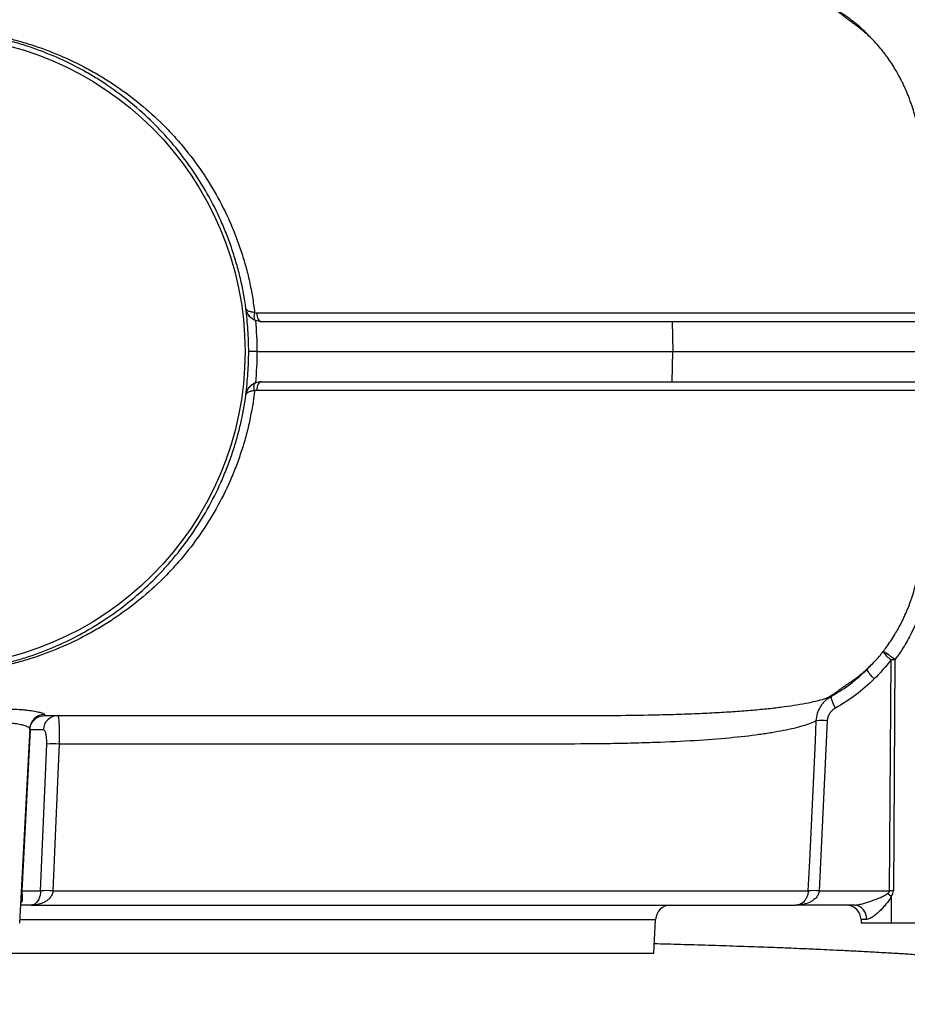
# Model space of a CAD drawing. Header units: millimetres. Extents: x 2703 to 14468, y 2068 to 15413.
# Tile 3 of 19: x 5818 to 7294, y 2733 to 4370. Entities that reach past the tile are written whole.
import ezdxf

# ---------------------------------------------------------------- set-up
doc = ezdxf.new("R2010")
doc.units = ezdxf.units.MM
doc.header["$LTSCALE"] = 5

msp = doc.modelspace()

# ---------------------------------------------------------------- linework, layer by layer
at = {"color": 7, "linetype": 'Continuous', "lineweight": 25}
for p, q in [((6193.8, 3889.9), (6194.2, 3889.9)), ((6219.1, 3868.3), (6903.3, 3868.3)), ((6903.3, 3868.3), (6903.9, 3818.3)), ((6903.3, 3868.3), (8912.7, 3868.3)), ((6212.3, 3818.3), (6903.9, 3818.3)), ((6903.3, 3768.3), (6903.9, 3818.3)), ((6903.9, 3818.3), (8912.5, 3818.3)), ((6219.1, 3768.3), (6903.3, 3768.3)), ((6903.3, 3768.3), (8912.7, 3768.3)), ((6194.2, 3746.7), (6193.8, 3746.7)), ((7264.6, 2922), (7267.3, 3306.2)), ((7273.7, 3306.2), (7271.1, 2922)), ((7229, 3291.9), (7231.9, 3295.2)), ((5859.4, 3213.3), (5881.2, 3213.3)), ((5834.6, 3191.6), (5817.6, 2868.3)), ((7161, 3204.7), (7147.7, 2922)), ((5835.3, 3189.6), (5821.3, 2922)), ((5857.1, 3189.6), (5835.3, 3189.6)), ((5852.6, 2922), (5862.8, 3165.9)), ((5821.3, 2922), (5852.6, 2922)), ((5873.2, 2922), (7129.5, 2922)), ((7147.7, 2922), (7264.6, 2922)), ((5837.1, 2898.3), (5819.2, 2898.3)), ((5837.1, 2898.3), (7109, 2898.3)), ((7206.1, 2898.3), (7109, 2898.3)), ((7267.6, 2912.7), (7267.6, 2868.3)), ((6872.6, 2818.3), (6875.6, 2874.6)), ((7217.3, 2874.6), (7217.6, 2868.3)), ((7226.5, 2874.6), (7217.3, 2874.6)), ((7267.6, 2868.3), (7217.6, 2868.3)), ((7467.6, 2868.3), (7267.6, 2868.3)), ((4462.6, 2818.3), (6872.6, 2818.3))]:
    msp.add_line(p, q, dxfattribs=at)
at = {"color": 8, "linetype": 'Continuous', "lineweight": 25}
msp.add_line((5817.9, 2874.6), (6875.6, 2874.6), dxfattribs=at)
at = {"color": 7, "linetype": 'Continuous', "lineweight": 25, "flags": 128}
for points in [[(6208.6, 3883.4), (6208, 3881), (6207.7, 3878.7), (6207.5, 3876.5), (6207.6, 3874.6), (6207.9, 3872.9), (6208.5, 3871.6), (6209.2, 3870.6), (6210.1, 3870)], [(6212.2, 3882.7), (6212.4, 3879.9), (6212.8, 3877.2), (6213.5, 3874.7), (6214.3, 3872.5), (6215.4, 3870.7), (6216.5, 3869.4), (6217.8, 3868.6), (6219.1, 3868.3)], [(6208.6, 3753.3), (6208, 3755.6), (6207.7, 3758), (6207.5, 3760.1), (6207.6, 3762), (6207.9, 3763.7), (6208.5, 3765.1), (6209.2, 3766), (6210.1, 3766.6)], [(6219.1, 3768.3), (6217.8, 3768), (6216.5, 3767.2), (6215.4, 3765.9), (6214.3, 3764.1), (6213.5, 3762), (6212.8, 3759.5), (6212.4, 3756.8), (6212.2, 3753.9)], [(7174.5, 3225.7), (7172.7, 3229.5), (7171.1, 3233.2), (7169.9, 3236.6), (7168.9, 3239.6), (7168.3, 3242.1), (7168.2, 3244.1), (7168.4, 3245.5), (7168.9, 3246.3)], [(7129.5, 2922), (7131.8, 2971.9), (7141.2, 3171.5), (7142.8, 3204.7)], [(5883.3, 3165.9), (5881.2, 3116), (5873.2, 2922)], [(7267.6, 2912.7), (7266.8, 2913.3), (7266, 2913.9), (7265.2, 2914.5), (7264.4, 2915.1), (7263.6, 2915.7), (7262.9, 2916.3), (7262.1, 2916.8), (7261.3, 2917.4)]]:
    msp.add_lwpolyline(points, dxfattribs=at)
at = {"color": 7, "linetype": 'Continuous', "lineweight": 25}
msp.add_circle((5667.6, 3818.3), 525, dxfattribs=at)
for centre, radius, start, end in [((7167.2, 3172.5), 171, 51.4722, 59.5766), ((7293.2, 3345.2), 46.9, 212.7294, 236.3385), ((7270.5, 2843), 463.2, 89.6004, 90.3996), ((5859.5, 3190.3), 24.9, 91.5168, 176.9127), ((5881.6, 3188.8), 24.5, 90.9415, 178.0435), ((7151.9, 3060.1), 144.9, 86.3907, 93.6093), ((5873, 2976.5), 189.7, 86.9024, 93.0976), ((5829.6, 2912.2), 9.69, 147.3999, 176.4984), ((5820.9, 2915.6), 6.39, 86.1823, 93.8177), ((5862.9, 2732.2), 190.1, 86.8883, 93.1117), ((7138.6, 2779.3), 143, 86.3381, 93.6619), ((7267.8, 2458.8), 463.2, 89.6004, 90.3996), ((6900.5, 2873.3), 25, 90, 177), ((7192.3, 2873.3), 25, 3, 90), ((7203.8, 2875.7), 22.8, 357.394, 84.0172)]:
    msp.add_arc(centre, radius, start, end, dxfattribs=at)
for centre, major_axis, ratio, start_param, end_param in [((5845.5, 2923.3), (15.8, 20.6), 0.89397, 2.224766, 2.412151), ((7077.6, 2923.3), (187, -1.3), 0.133521, 6.09672, 6.284105), ((7077.6, 2924.6), (193.4, -2.7), 0.25811, 6.097633, 6.285018)]:
    msp.add_ellipse(centre, major_axis=major_axis, ratio=ratio, start_param=start_param, end_param=end_param, dxfattribs=at)
for points, knots in [([(7354.4, 3882.7), (7354.1, 3890.9), (7353.2, 3912.9), (7350.6, 3948.1), (7347, 3987), (7342.7, 4022.6), (7338.3, 4054.1), (7333.9, 4081.6), (7329.7, 4105.5), (7325.1, 4129.6), (7320.2, 4153.4), (7315, 4176.7), (7310.4, 4196), (7306.5, 4212.2), (7301.8, 4227.7), (7296.7, 4241.9), (7291.4, 4254.3), (7287.9, 4261.9), (7285.5, 4266.8), (7283, 4271.7), (7279.4, 4278.5), (7274.4, 4287.2), (7268.3, 4297), (7262, 4306.4), (7255.8, 4314.7), (7248.4, 4323.9), (7240.2, 4333.2), (7231.8, 4341.6), (7224.6, 4348.2), (7218.6, 4353.1), (7212.8, 4357.7), (7208.1, 4361.2), (7204, 4364.2), (7200.8, 4366.5), (7198.5, 4368.2), (7197.1, 4369.2), (7195.9, 4370.1), (7194.3, 4371.3), (7193.1, 4372.3), (7190.5, 4374.5), (7185.7, 4378.3), (7178.7, 4383.5), (7172.7, 4387.6), (7168.9, 4389.7), (7168.2, 4390.1)], [0, 0, 0, 0, 0.037685, 0.101019, 0.161921, 0.21721, 0.265873, 0.308253, 0.345172, 0.377475, 0.42135, 0.457575, 0.487791, 0.513175, 0.534654, 0.5633, 0.584335, 0.598693, 0.604268, 0.613266, 0.626323, 0.643252, 0.663827, 0.684607, 0.698649, 0.711908, 0.738218, 0.757464, 0.779132, 0.802287, 0.816871, 0.828773, 0.838144, 0.845273, 0.848188, 0.850829, 0.853375, 0.856023, 0.862255, 0.869803, 0.900198, 0.939925, 0.9887, 1, 1, 1, 1]), ([(7232.8, 4340.5), (7231.9, 4341.5), (7225, 4349.6), (7209.9, 4362.6), (7192, 4376.4), (7180.6, 4383.4), (7177, 4385.7)], [0, 0, 0, 0, 0.055937, 0.445254, 0.820543, 1, 1, 1, 1]), ([(5120.2, 3882.2), (5121.3, 3890.8), (5122.6, 3899.4), (5124.8, 3912.3), (5125.6, 3916.5), (5127.3, 3925), (5128.2, 3929.3), (5133, 3950.3), (5137.6, 3966.7), (5148.2, 3998.7), (5154.2, 4014.3), (5164.2, 4037), (5167.7, 4044.5), (5175.1, 4059.3), (5178.9, 4066.6), (5190.9, 4088.1), (5199.4, 4101.8), (5217.3, 4128.1), (5226.7, 4140.7), (5241.6, 4158.8), (5246.7, 4164.7), (5257.1, 4176.3), (5262.4, 4182), (5278.5, 4198.5), (5289.6, 4208.9), (5312.3, 4228.6), (5323.9, 4237.9), (5347.8, 4255.4), (5360.1, 4263.7), (5385.2, 4279.1), (5398, 4286.4), (5417.8, 4296.5), (5424.5, 4299.7), (5438, 4306), (5444.8, 4309), (5465.5, 4317.5), (5479.5, 4322.7), (5508.1, 4331.9), (5522.7, 4336), (5545.2, 4341.4), (5552.9, 4343), (5564.5, 4345.2), (5568.4, 4345.9), (5576.2, 4347.3), (5580.2, 4347.9), (5600.1, 4350.9), (5616.3, 4352.6), (5649.3, 4354.6), (5666.1, 4354.9), (5687.7, 4354.3), (5692, 4354.2), (5700.7, 4353.7), (5705, 4353.4), (5717.9, 4352.5), (5726.5, 4351.6), (5752.2, 4348.5), (5769.2, 4345.6), (5790.4, 4341), (5794.6, 4340), (5803, 4338), (5807.3, 4336.9), (5819.8, 4333.6), (5828.1, 4331.1), (5852.5, 4323.4), (5868.4, 4317.5), (5899.4, 4304.4), (5914.6, 4297.1), (5936.9, 4285.2), (5944.2, 4281), (5958.8, 4272.4), (5965.9, 4267.9), (5986.9, 4254), (6000.4, 4244.1), (6026.6, 4223.1), (6039.2, 4212), (6057.3, 4194.4), (6063.3, 4188.3), (6074.9, 4175.9), (6080.6, 4169.5), (6097.2, 4150.1), (6107.6, 4136.6), (6127, 4108.8), (6136.1, 4094.4), (6152.8, 4064.7), (6160.5, 4049.4), (6169.3, 4029.6), (6171, 4025.6), (6174.3, 4017.5), (6175.9, 4013.5), (6180.6, 4001.3), (6183.5, 3993.1), (6188.9, 3976.6), (6191.4, 3968.3), (6194.9, 3955.8), (6196, 3951.6), (6198, 3943.2), (6199, 3939), (6201.8, 3926.3), (6203.4, 3917.8), (6206.3, 3900.6), (6207.6, 3892), (6208.6, 3883.4)], [0, 0, 0, 0, 0.015625, 0.015625, 0.023437, 0.023437, 0.03125, 0.03125, 0.0625, 0.0625, 0.09375, 0.09375, 0.109375, 0.109375, 0.125, 0.125, 0.15625, 0.15625, 0.1875, 0.1875, 0.203125, 0.203125, 0.21875, 0.21875, 0.25, 0.25, 0.28125, 0.28125, 0.3125, 0.3125, 0.34375, 0.34375, 0.359375, 0.359375, 0.375, 0.375, 0.40625, 0.40625, 0.4375, 0.4375, 0.453125, 0.453125, 0.460938, 0.460938, 0.46875, 0.46875, 0.5, 0.5, 0.53125, 0.53125, 0.539062, 0.539062, 0.546875, 0.546875, 0.5625, 0.5625, 0.59375, 0.59375, 0.601562, 0.601562, 0.609375, 0.609375, 0.625, 0.625, 0.65625, 0.65625, 0.6875, 0.6875, 0.703125, 0.703125, 0.71875, 0.71875, 0.75, 0.75, 0.78125, 0.78125, 0.796875, 0.796875, 0.8125, 0.8125, 0.84375, 0.84375, 0.875, 0.875, 0.90625, 0.90625, 0.914063, 0.914063, 0.921875, 0.921875, 0.9375, 0.9375, 0.953125, 0.953125, 0.960938, 0.960938, 0.96875, 0.96875, 0.984375, 0.984375, 1, 1, 1, 1]), ([(6194.2, 3889.9), (6191.9, 3906.8), (6188.8, 3923.5), (6182.9, 3948.2), (6180.8, 3956.3), (6176.1, 3972.6), (6173.6, 3980.7), (6168.2, 3996.7), (6165.3, 4004.7), (6159.1, 4020.6), (6155.8, 4028.4), (6145.5, 4051.4), (6138, 4066.3), (6121.6, 4095.2), (6112.8, 4109.2), (6094, 4136.3), (6084, 4149.4), (6068, 4168.5), (6062.5, 4174.7), (6051.3, 4186.8), (6045.6, 4192.7), (6028.1, 4210), (6016, 4220.9), (5990.9, 4241.5), (5977.9, 4251.2), (5957.7, 4264.9), (5950.9, 4269.4), (5936.9, 4277.9), (5929.8, 4282), (5908.4, 4293.9), (5893.8, 4301.1), (5863.9, 4314.1), (5848.5, 4320), (5824.9, 4327.8), (5816.9, 4330.2), (5804.7, 4333.6), (5800.6, 4334.7), (5792.4, 4336.8), (5788.3, 4337.7), (5767.7, 4342.4), (5751.1, 4345.3), (5726.1, 4348.4), (5717.7, 4349.3), (5705.1, 4350.2), (5700.9, 4350.5), (5692.5, 4351), (5688.3, 4351.1), (5667.3, 4351.7), (5650.9, 4351.3), (5618.9, 4349.2), (5603.3, 4347.4), (5584.2, 4344.4), (5580.4, 4343.7), (5572.8, 4342.3), (5569.1, 4341.6), (5558, 4339.3), (5550.7, 4337.7), (5529.2, 4332.3), (5515.2, 4328.2), (5488, 4318.9), (5474.7, 4313.8), (5455.1, 4305.3), (5448.7, 4302.3), (5435.9, 4296.1), (5429.5, 4292.9), (5410.8, 4282.9), (5398.6, 4275.8), (5374.8, 4260.6), (5363.3, 4252.5), (5340.7, 4235.3), (5329.6, 4226.3), (5308.1, 4207), (5297.7, 4196.9), (5282.4, 4180.8), (5277.4, 4175.3), (5267.5, 4164), (5262.7, 4158.2), (5248.6, 4140.6), (5239.6, 4128.4), (5222.5, 4102.9), (5214.4, 4089.6), (5203, 4068.8), (5199.3, 4061.7), (5192.2, 4047.4), (5188.9, 4040.1), (5179.2, 4018), (5173.4, 4002.9), (5163, 3972), (5158.5, 3956.1), (5152.8, 3931.6), (5151.1, 3923.3), (5148, 3906.7), (5146.7, 3898.3), (5145.5, 3889.9)], [0, 0, 0, 0, 0.03125, 0.03125, 0.046875, 0.046875, 0.0625, 0.0625, 0.078125, 0.078125, 0.09375, 0.09375, 0.125, 0.125, 0.15625, 0.15625, 0.1875, 0.1875, 0.203125, 0.203125, 0.21875, 0.21875, 0.25, 0.25, 0.28125, 0.28125, 0.296875, 0.296875, 0.3125, 0.3125, 0.34375, 0.34375, 0.375, 0.375, 0.390625, 0.390625, 0.398438, 0.398438, 0.40625, 0.40625, 0.4375, 0.4375, 0.453125, 0.453125, 0.460938, 0.460938, 0.46875, 0.46875, 0.5, 0.5, 0.53125, 0.53125, 0.539063, 0.539063, 0.546875, 0.546875, 0.5625, 0.5625, 0.59375, 0.59375, 0.625, 0.625, 0.640625, 0.640625, 0.65625, 0.65625, 0.6875, 0.6875, 0.71875, 0.71875, 0.75, 0.75, 0.78125, 0.78125, 0.796875, 0.796875, 0.8125, 0.8125, 0.84375, 0.84375, 0.875, 0.875, 0.890625, 0.890625, 0.90625, 0.90625, 0.9375, 0.9375, 0.96875, 0.96875, 0.984375, 0.984375, 1, 1, 1, 1]), ([(6198.7, 3818.3), (6198.7, 3830.3), (6198.3, 3842.3), (6196.7, 3866.2), (6195.5, 3878.1), (6193.8, 3889.9)], [0, 0, 0, 0, 0.5, 0.5, 1, 1, 1, 1]), ([(6209.9, 3870), (6207.4, 3871), (6205.2, 3872.3), (6202.4, 3874.5), (6201.5, 3875.3), (6200, 3876.9), (6199.3, 3877.8), (6198, 3879.5), (6197.4, 3880.4), (6196.3, 3882.2), (6195.9, 3883.2), (6195.1, 3885.1), (6194.8, 3886), (6194.4, 3887.5), (6194.2, 3888), (6194, 3888.9), (6193.9, 3889.4), (6193.8, 3889.9)], [0, 0, 0, 0, 0.25, 0.25, 0.375, 0.375, 0.5, 0.5, 0.625, 0.625, 0.75, 0.75, 0.875, 0.875, 0.9375, 0.9375, 1, 1, 1, 1]), ([(6208.6, 3883.4), (6206.5, 3883.5), (6204.6, 3883.8), (6202, 3884.4), (6201.2, 3884.6), (6199.7, 3885.1), (6199, 3885.4), (6197.8, 3886), (6197.2, 3886.3), (6196.3, 3886.9), (6195.8, 3887.3), (6195.1, 3888), (6194.8, 3888.4), (6194.5, 3888.9), (6194.4, 3889.1), (6194.2, 3889.5), (6194.2, 3889.7), (6194.2, 3889.9)], [0, 0, 0, 0, 0.25, 0.25, 0.375, 0.375, 0.5, 0.5, 0.625, 0.625, 0.75, 0.75, 0.875, 0.875, 0.9375, 0.9375, 1, 1, 1, 1]), ([(6194.6, 3887.5), (6194.6, 3887.7), (6194.5, 3888.1), (6194.4, 3888.7), (6194.3, 3889.2), (6194.2, 3889.5), (6194.2, 3889.7), (6194.2, 3889.8), (6194.2, 3889.8), (6194.2, 3889.9), (6194.2, 3889.9), (6194.2, 3889.9), (6194.2, 3889.9)], [0, 0, 0, 0, 0.265311, 0.545773, 0.718928, 0.826017, 0.892291, 0.933317, 0.958715, 0.968925, 0.973583, 1, 1, 1, 1]), ([(6202.5, 3874.6), (6200.3, 3877), (6197.4, 3880), (6195.9, 3883.7), (6195.6, 3884.5)], [0, 0, 0, 0, 0.793701, 1, 1, 1, 1]), ([(6193.8, 3746.7), (6195.5, 3758.5), (6196.7, 3770.4), (6198.3, 3794.3), (6198.7, 3806.3), (6198.7, 3818.3)], [0, 0, 0, 0, 0.5, 0.5, 1, 1, 1, 1]), ([(6212.3, 3818.3), (6210.3, 3818.3), (6208.5, 3818.3), (6206, 3818.3), (6205.2, 3818.3), (6203.8, 3818.3), (6203.1, 3818.3), (6201.3, 3818.3), (6200.4, 3818.3), (6199.4, 3818.3), (6199.2, 3818.3), (6198.8, 3818.3), (6198.7, 3818.3), (6198.7, 3818.3)], [0, 0, 0, 0, 0.25, 0.25, 0.375, 0.375, 0.5, 0.5, 0.75, 0.75, 0.875, 0.875, 1, 1, 1, 1]), ([(6209.9, 3766.6), (6207.4, 3765.6), (6205.2, 3764.3), (6202.4, 3762.1), (6201.5, 3761.3), (6200, 3759.7), (6199.3, 3758.9), (6198, 3757.1), (6197.4, 3756.2), (6196.3, 3754.4), (6195.9, 3753.5), (6195.1, 3751.6), (6194.8, 3750.6), (6194.4, 3749.1), (6194.2, 3748.7), (6194, 3747.7), (6193.9, 3747.2), (6193.8, 3746.7)], [0, 0, 0, 0, 0.25, 0.25, 0.375, 0.375, 0.5, 0.5, 0.625, 0.625, 0.75, 0.75, 0.875, 0.875, 0.9375, 0.9375, 1, 1, 1, 1]), ([(6202.1, 3761.4), (6202.3, 3761.7), (6204.2, 3764.2), (6207.3, 3765.5), (6210.1, 3766.6)], [0, 0, 0, 0, 0.117662, 1, 1, 1, 1]), ([(6208.6, 3753.3), (6206.5, 3735.9), (6203.6, 3718.9), (6199, 3697.8), (6198.1, 3693.5), (6196, 3685.2), (6194.9, 3681), (6191.5, 3668.5), (6189, 3660.2), (6183.6, 3643.8), (6180.7, 3635.7), (6176.1, 3623.5), (6174.5, 3619.5), (6171.2, 3611.4), (6169.4, 3607.4), (6160.7, 3587.5), (6152.9, 3572.1), (6136.1, 3542.2), (6127, 3527.8), (6107.6, 3500), (6097.2, 3486.5), (6080.6, 3467), (6074.9, 3460.6), (6063.2, 3448.2), (6057.3, 3442.2), (6039.1, 3424.5), (6026.5, 3413.4), (6000.4, 3392.5), (5986.9, 3382.6), (5965.9, 3368.7), (5958.7, 3364.2), (5944.2, 3355.6), (5936.9, 3351.4), (5914.6, 3339.5), (5899.4, 3332.2), (5868.4, 3319.1), (5852.5, 3313.2), (5828, 3305.5), (5819.8, 3303.1), (5807.2, 3299.7), (5803, 3298.6), (5794.6, 3296.6), (5790.4, 3295.6), (5769.2, 3291), (5752.1, 3288.1), (5726.4, 3285), (5717.8, 3284.1), (5704.8, 3283.2), (5700.5, 3282.9), (5691.8, 3282.5), (5687.5, 3282.3), (5666, 3281.7), (5649.1, 3282), (5628.3, 3283.3), (5624.2, 3283.6), (5615.9, 3284.3), (5611.8, 3284.7), (5599.6, 3286), (5591.5, 3287), (5567.8, 3290.6), (5552.5, 3293.6), (5522.5, 3300.7), (5507.8, 3304.8), (5486.3, 3311.8), (5479.2, 3314.2), (5465.1, 3319.4), (5458.1, 3322.2), (5437.5, 3330.7), (5424.1, 3336.9), (5397.9, 3350.3), (5385.1, 3357.5), (5360.1, 3372.9), (5347.9, 3381.2), (5323.9, 3398.7), (5312.2, 3408), (5297.9, 3420.4), (5295.1, 3423), (5289.4, 3428.1), (5286.6, 3430.7), (5278.3, 3438.5), (5272.8, 3443.9), (5256.8, 3460.4), (5246.5, 3471.9), (5226.8, 3496), (5217.3, 3508.5), (5199.4, 3534.8), (5190.9, 3548.5), (5174.9, 3577.2), (5167.6, 3591.9), (5154.2, 3622.2), (5148.2, 3637.8), (5140.3, 3661.8), (5137.8, 3669.9), (5133.2, 3686.3), (5131.1, 3694.7), (5125.3, 3720), (5122.3, 3737.1), (5120.2, 3754.5)], [0, 0, 0, 0, 0.03125, 0.03125, 0.039063, 0.039063, 0.046875, 0.046875, 0.0625, 0.0625, 0.078125, 0.078125, 0.085938, 0.085938, 0.09375, 0.09375, 0.125, 0.125, 0.15625, 0.15625, 0.1875, 0.1875, 0.203125, 0.203125, 0.21875, 0.21875, 0.25, 0.25, 0.28125, 0.28125, 0.296875, 0.296875, 0.3125, 0.3125, 0.34375, 0.34375, 0.375, 0.375, 0.390625, 0.390625, 0.398437, 0.398437, 0.40625, 0.40625, 0.4375, 0.4375, 0.453125, 0.453125, 0.460937, 0.460937, 0.46875, 0.46875, 0.5, 0.5, 0.507812, 0.507812, 0.515625, 0.515625, 0.53125, 0.53125, 0.5625, 0.5625, 0.59375, 0.59375, 0.609375, 0.609375, 0.625, 0.625, 0.65625, 0.65625, 0.6875, 0.6875, 0.71875, 0.71875, 0.75, 0.75, 0.757812, 0.757812, 0.765625, 0.765625, 0.78125, 0.78125, 0.8125, 0.8125, 0.84375, 0.84375, 0.875, 0.875, 0.90625, 0.90625, 0.9375, 0.9375, 0.953125, 0.953125, 0.96875, 0.96875, 1, 1, 1, 1]), ([(6208.6, 3753.3), (6206.5, 3753.1), (6204.6, 3752.8), (6202, 3752.2), (6201.2, 3752), (6199.7, 3751.5), (6199, 3751.2), (6197.8, 3750.7), (6197.2, 3750.3), (6196.3, 3749.7), (6195.8, 3749.4), (6195.1, 3748.6), (6194.8, 3748.3), (6194.5, 3747.7), (6194.4, 3747.5), (6194.2, 3747.1), (6194.2, 3746.9), (6194.2, 3746.7)], [0, 0, 0, 0, 0.25, 0.25, 0.375, 0.375, 0.5, 0.5, 0.625, 0.625, 0.75, 0.75, 0.875, 0.875, 0.9375, 0.9375, 1, 1, 1, 1]), ([(6212.2, 3753.9), (6211.6, 3753.9), (6211, 3753.9), (6209.8, 3753.6), (6209.2, 3753.5), (6208.6, 3753.3)], [0, 0, 0, 0, 0.5, 0.5, 1, 1, 1, 1]), ([(7161.8, 3243.2), (7163.8, 3244.4), (7167.6, 3246.7), (7173.7, 3250.8), (7178.9, 3254.6), (7182.4, 3257.1), (7184.3, 3258.5), (7186.3, 3259.9), (7188.5, 3261.3), (7191.8, 3263.6), (7196.2, 3266.6), (7201.1, 3269.9), (7206.4, 3273.8), (7213, 3278.8), (7220, 3284.3), (7227.9, 3291.2), (7237.2, 3300.2), (7247.9, 3311.9), (7258.5, 3325.4), (7266.8, 3337.3), (7273.1, 3347.2), (7278.4, 3356.3), (7282.3, 3363.5), (7284.9, 3368.7), (7287.4, 3373.7), (7290.9, 3381.2), (7296.1, 3393.4), (7301.3, 3407.5), (7306.1, 3422.9), (7310.1, 3439), (7314.7, 3458.2), (7319.9, 3481.5), (7325, 3506.4), (7330.1, 3533), (7334.9, 3561.2), (7340, 3594.4), (7345.1, 3633), (7349.6, 3676.4), (7352.9, 3717.3), (7354, 3743.5), (7354.4, 3753.9)], [0, 0, 0, 0, 0.043278, 0.081966, 0.113167, 0.121416, 0.128571, 0.131825, 0.135026, 0.141789, 0.149842, 0.159779, 0.171927, 0.186479, 0.209736, 0.232786, 0.253364, 0.281314, 0.30926, 0.329964, 0.351273, 0.369027, 0.382876, 0.392619, 0.398511, 0.412583, 0.433414, 0.461935, 0.48337, 0.508724, 0.538928, 0.575175, 0.619122, 0.656496, 0.700114, 0.751286, 0.811132, 0.879319, 0.952324, 1, 1, 1, 1]), ([(5145.5, 3746.7), (5146.7, 3738.3), (5148, 3729.9), (5150.3, 3717.4), (5151.1, 3713.3), (5152.8, 3705), (5153.8, 3700.9), (5158.5, 3680.5), (5163.1, 3664.5), (5173.4, 3633.6), (5179.2, 3618.5), (5188.9, 3596.4), (5192.3, 3589.2), (5197.6, 3578.5), (5199.4, 3574.9), (5203, 3567.8), (5204.9, 3564.3), (5214.5, 3547), (5222.6, 3533.7), (5239.6, 3508.2), (5248.6, 3496), (5267.3, 3472.7), (5277, 3461.5), (5292.3, 3445.4), (5297.4, 3440.2), (5308, 3429.9), (5313.3, 3424.9), (5329.6, 3410.4), (5340.6, 3401.3), (5363.3, 3384.1), (5374.9, 3376), (5398.5, 3360.9), (5410.6, 3353.8), (5435.4, 3340.6), (5448.1, 3334.4), (5467.7, 3325.9), (5474.3, 3323.2), (5487.7, 3318), (5494.5, 3315.5), (5515, 3308.5), (5528.9, 3304.4), (5557.6, 3297.2), (5572.3, 3294.2), (5595.1, 3290.5), (5602.8, 3289.5), (5614.6, 3288.1), (5618.6, 3287.7), (5626.6, 3287), (5630.6, 3286.6), (5650.7, 3285.3), (5667.1, 3284.9), (5692.2, 3285.6), (5700.7, 3286), (5717.6, 3287.3), (5726, 3288.2), (5751.1, 3291.3), (5767.7, 3294.2), (5788.3, 3298.9), (5792.4, 3299.9), (5800.6, 3301.9), (5804.7, 3303), (5816.8, 3306.4), (5824.8, 3308.8), (5848.5, 3316.6), (5863.8, 3322.5), (5893.8, 3335.5), (5908.4, 3342.7), (5929.8, 3354.6), (5936.9, 3358.7), (5950.8, 3367.2), (5957.7, 3371.7), (5977.9, 3385.4), (5990.9, 3395.1), (6016, 3415.7), (6028.1, 3426.6), (6045.5, 3443.8), (6051.2, 3449.7), (6062.4, 3461.9), (6067.9, 3468.1), (6083.9, 3487.1), (6094, 3500.2), (6112.8, 3527.4), (6121.6, 3541.4), (6138, 3570.4), (6145.6, 3585.4), (6155.9, 3608.6), (6159.2, 3616.4), (6165.4, 3632.2), (6168.3, 3640.2), (6173.7, 3656.1), (6176.2, 3664.2), (6180.8, 3680.4), (6183, 3688.6), (6188.8, 3713.2), (6191.9, 3729.8), (6194.2, 3746.7)], [0, 0, 0, 0, 0.015625, 0.015625, 0.023437, 0.023437, 0.03125, 0.03125, 0.0625, 0.0625, 0.09375, 0.09375, 0.109375, 0.109375, 0.117187, 0.117187, 0.125, 0.125, 0.15625, 0.15625, 0.1875, 0.1875, 0.21875, 0.21875, 0.234375, 0.234375, 0.25, 0.25, 0.28125, 0.28125, 0.3125, 0.3125, 0.34375, 0.34375, 0.375, 0.375, 0.390625, 0.390625, 0.40625, 0.40625, 0.4375, 0.4375, 0.46875, 0.46875, 0.484375, 0.484375, 0.492187, 0.492187, 0.5, 0.5, 0.53125, 0.53125, 0.546875, 0.546875, 0.5625, 0.5625, 0.59375, 0.59375, 0.601563, 0.601563, 0.609375, 0.609375, 0.625, 0.625, 0.65625, 0.65625, 0.6875, 0.6875, 0.703125, 0.703125, 0.71875, 0.71875, 0.75, 0.75, 0.78125, 0.78125, 0.796875, 0.796875, 0.8125, 0.8125, 0.84375, 0.84375, 0.875, 0.875, 0.90625, 0.90625, 0.921875, 0.921875, 0.9375, 0.9375, 0.953125, 0.953125, 0.96875, 0.96875, 1, 1, 1, 1]), ([(7321.7, 3405.6), (7316.9, 3387.5), (7310.5, 3370.2), (7298.5, 3345.4), (7294.1, 3337.3), (7284.5, 3321.4), (7279.3, 3313.7), (7273.7, 3306.2)], [0, 0, 0, 0, 0.5, 0.5, 0.75, 0.75, 1, 1, 1, 1]), ([(7168.9, 3246.3), (7179.9, 3252.4), (7190.5, 3259.2), (7205.5, 3270.6), (7210.4, 3274.6), (7217.5, 3280.9), (7219.9, 3283), (7223.3, 3286.3), (7224.5, 3287.4), (7226.7, 3289.6), (7227.9, 3290.7), (7229, 3291.9)], [0, 0, 0, 0, 0.5, 0.5, 0.75, 0.75, 0.875, 0.875, 0.9375, 0.9375, 1, 1, 1, 1]), ([(7239, 3274.3), (7237.2, 3276.2), (7235.5, 3278.1), (7232.5, 3281.7), (7231.2, 3283.4), (7229.1, 3286.3), (7228.4, 3287.5), (7227.5, 3289.4), (7227.4, 3290.1), (7227.6, 3290.5)], [0, 0, 0, 0, 0.25, 0.25, 0.5, 0.5, 0.75, 0.75, 1, 1, 1, 1]), ([(7238.9, 3274.2), (7229.3, 3264.5), (7219.1, 3255.7), (7197.6, 3239.5), (7186.4, 3232.2), (7174.5, 3225.7)], [0, 0, 0, 0, 0.5, 0.5, 1, 1, 1, 1]), ([(7142.8, 3204.7), (7142.9, 3209), (7143.7, 3213.2), (7145.6, 3219.3), (7146.4, 3221.3), (7148.2, 3225.2), (7149.3, 3227.1), (7151.5, 3230.7), (7152.8, 3232.4), (7155.5, 3235.8), (7157, 3237.3), (7161.7, 3241.7), (7165.2, 3244.2), (7168.9, 3246.3)], [0, 0, 0, 0, 0.25, 0.25, 0.375, 0.375, 0.5, 0.5, 0.625, 0.625, 0.75, 0.75, 1, 1, 1, 1]), ([(5766.3, 3223.6), (5772.3, 3223.9), (5778.2, 3224.1), (5786.9, 3224.3), (5789.8, 3224.3), (5795.5, 3224.3), (5798.3, 3224.3), (5806.6, 3224.1), (5811.9, 3223.9), (5819.4, 3223.4), (5821.8, 3223.2), (5826.5, 3222.8), (5828.7, 3222.6), (5835.2, 3221.9), (5839, 3221.3), (5844.2, 3220.4), (5845.8, 3220.1), (5848.7, 3219.4), (5850, 3219.1), (5852.4, 3218.5), (5853.5, 3218.2), (5855.4, 3217.5), (5856.1, 3217.2), (5858.1, 3216.3), (5858.8, 3215.7), (5858.8, 3215.2)], [0, 0, 0, 0, 0.125, 0.125, 0.1875, 0.1875, 0.25, 0.25, 0.375, 0.375, 0.4375, 0.4375, 0.5, 0.5, 0.625, 0.625, 0.6875, 0.6875, 0.75, 0.75, 0.8125, 0.8125, 0.875, 0.875, 1, 1, 1, 1]), ([(7174.5, 3225.7), (7172.6, 3224.7), (7170.9, 3223.4), (7168.5, 3221.2), (7167.7, 3220.5), (7166.3, 3218.8), (7165.7, 3217.9), (7164.5, 3216.1), (7163.9, 3215.2), (7163, 3213.2), (7162.5, 3212.2), (7161.5, 3209), (7161.1, 3206.9), (7161, 3204.7)], [0, 0, 0, 0, 0.25, 0.25, 0.375, 0.375, 0.5, 0.5, 0.625, 0.625, 0.75, 0.75, 1, 1, 1, 1]), ([(5858.8, 3215.2), (5858.9, 3214.6), (5859, 3214.1), (5859.2, 3213.5), (5859.3, 3213.3), (5859.4, 3213.3)], [0, 0, 0, 0, 0.5, 0.5, 1, 1, 1, 1]), ([(5881.2, 3213.3), (5921.4, 3213.3), (5961.6, 3213.3), (6011.6, 3213.3), (6021.6, 3213.3), (6041.6, 3213.3), (6051.5, 3213.3), (6081.2, 3213.3), (6100.8, 3213.3), (6159.2, 3213.3), (6197.5, 3213.3), (6272.9, 3213.3), (6309.9, 3213.3), (6382.7, 3213.3), (6418.5, 3213.3), (6462.5, 3213.3), (6471.2, 3213.3), (6488.6, 3213.3), (6497.3, 3213.3), (6523.2, 3213.3), (6540.1, 3213.3), (6590.3, 3213.3), (6622.7, 3213.3), (6669.8, 3213.3), (6685.2, 3213.3), (6708, 3213.3), (6715.5, 3213.3), (6726.7, 3213.3), (6732.3, 3213.3), (6738.7, 3213.3), (6741.5, 3213.3), (6743.3, 3213.3), (6744.3, 3213.3), (6745.2, 3213.3)], [0, 0, 0, 0, 0.125, 0.125, 0.15625, 0.15625, 0.1875, 0.1875, 0.25, 0.25, 0.375, 0.375, 0.5, 0.5, 0.625, 0.625, 0.65625, 0.65625, 0.6875, 0.6875, 0.75, 0.75, 0.875, 0.875, 0.9375, 0.9375, 0.96875, 0.96875, 0.984375, 0.992187, 0.996094, 0.996094, 1, 1, 1, 1]), ([(5881.2, 3213.3), (5881.4, 3213.3), (5881.6, 3213), (5881.9, 3212.1), (5882, 3211.8), (5882.2, 3210.9), (5882.3, 3210.4), (5882.5, 3208.7), (5882.7, 3207.2), (5882.9, 3204.7), (5883, 3203.8), (5883.1, 3201.9), (5883.1, 3200.9), (5883.3, 3197.6), (5883.3, 3195.2), (5883.4, 3191.4), (5883.4, 3190.1), (5883.5, 3187.3), (5883.5, 3185.9), (5883.5, 3181.5), (5883.5, 3178.5), (5883.4, 3172.4), (5883.3, 3169.1), (5883.3, 3165.9)], [0, 0, 0, 0, 0.125, 0.125, 0.1875, 0.1875, 0.25, 0.25, 0.375, 0.375, 0.4375, 0.4375, 0.5, 0.5, 0.625, 0.625, 0.6875, 0.6875, 0.75, 0.75, 0.875, 0.875, 1, 1, 1, 1]), ([(6745.2, 3213.3), (6745.2, 3213.3), (6768.8, 3213.3), (6794.2, 3213.3), (6816.9, 3213.7), (6818.5, 3213.7)], [0, 0, 0, 0, 0.000003, 0.929414, 1, 1, 1, 1]), ([(5834.6, 3191.6), (5834.6, 3192.1), (5834.2, 3192.7), (5832.9, 3193.7), (5832.4, 3194), (5831.2, 3194.6), (5830.4, 3195), (5828, 3196), (5826, 3196.6), (5821.1, 3197.9), (5818.3, 3198.5), (5813.7, 3199.3), (5812.1, 3199.5), (5808.7, 3200), (5806.9, 3200.2), (5801.4, 3200.7), (5797.6, 3200.9), (5791.4, 3201.1), (5789.3, 3201.2), (5785.1, 3201.2), (5782.9, 3201.1), (5776.5, 3201), (5772.1, 3200.7), (5767.6, 3200.4)], [0, 0, 0, 0, 0.125, 0.125, 0.1875, 0.1875, 0.25, 0.25, 0.375, 0.375, 0.5, 0.5, 0.5625, 0.5625, 0.625, 0.625, 0.75, 0.75, 0.8125, 0.8125, 0.875, 0.875, 1, 1, 1, 1]), ([(7142.8, 3204.7), (7136.8, 3201.6), (7129.3, 3198.7), (7111.2, 3193.3), (7100.6, 3190.8), (7082.3, 3187.2), (7075.8, 3186), (7062.2, 3183.7), (7055, 3182.7), (7032.4, 3179.5), (7016, 3177.7), (6980.3, 3174.3), (6961.1, 3172.9), (6920, 3170.3), (6898.1, 3169.3), (6868.9, 3168.3), (6862.9, 3168.1), (6850.9, 3167.7), (6844.8, 3167.5), (6826.2, 3167.1), (6813.6, 3166.8), (6774.8, 3166.2), (6747.9, 3166), (6706, 3165.9), (6691.7, 3165.9), (6662.7, 3165.9), (6647.9, 3165.9), (6602.8, 3165.9), (6571.7, 3165.9), (6523.3, 3165.9), (6507, 3165.9), (6482, 3165.9), (6473.6, 3165.9), (6456.7, 3165.9), (6448.2, 3165.9), (6405.6, 3165.9), (6370.8, 3165.9), (6300.1, 3165.9), (6264.1, 3165.9), (6190.9, 3165.9), (6153.7, 3165.9), (6097, 3165.9), (6077.9, 3165.9), (6049.1, 3165.9), (6039.4, 3165.9), (6020, 3165.9), (6010.3, 3165.9), (5961.5, 3165.9), (5922.5, 3165.9), (5883.3, 3165.9)], [0, 0, 0, 0, 0.0625, 0.0625, 0.125, 0.125, 0.15625, 0.15625, 0.1875, 0.1875, 0.25, 0.25, 0.3125, 0.3125, 0.375, 0.375, 0.390625, 0.390625, 0.40625, 0.40625, 0.4375, 0.4375, 0.5, 0.5, 0.53125, 0.53125, 0.5625, 0.5625, 0.625, 0.625, 0.65625, 0.65625, 0.671875, 0.671875, 0.6875, 0.6875, 0.75, 0.75, 0.8125, 0.8125, 0.875, 0.875, 0.90625, 0.90625, 0.921875, 0.921875, 0.9375, 0.9375, 1, 1, 1, 1]), ([(5834.5, 3189.6), (5834.5, 3189.6), (5834.5, 3189.6), (5834.4, 3189.5), (5834.5, 3189.7), (5834.5, 3189.7)], [0, 0, 0, 0, 0.355972, 0.871074, 1, 1, 1, 1]), ([(5862.8, 3165.9), (5862.8, 3167.6), (5862.9, 3169.2), (5862.8, 3172.4), (5862.7, 3173.9), (5862.6, 3176.2), (5862.5, 3176.9), (5862.3, 3178.3), (5862.2, 3178.9), (5861.9, 3180.8), (5861.7, 3182), (5861.2, 3184.2), (5860.9, 3185.1), (5860.2, 3186.7), (5859.9, 3187.4), (5858.7, 3189.1), (5857.9, 3189.6), (5857.1, 3189.6)], [0, 0, 0, 0, 0.125, 0.125, 0.25, 0.25, 0.3125, 0.3125, 0.375, 0.375, 0.5, 0.5, 0.625, 0.625, 0.75, 0.75, 1, 1, 1, 1]), ([(5852.6, 2922), (5852.6, 2920.9), (5852.5, 2919.8), (5852.2, 2917.7), (5852.1, 2916.7), (5851.7, 2914.8), (5851.5, 2913.9), (5851, 2912.1), (5850.7, 2911.3), (5849.9, 2909), (5849.2, 2907.7), (5847.9, 2905.3), (5847.2, 2904.2), (5845.7, 2902.5), (5845, 2901.7), (5843.4, 2900.4), (5842.6, 2899.9), (5841.1, 2899.1), (5840.3, 2898.8), (5839.1, 2898.5), (5838.7, 2898.4), (5837.9, 2898.3), (5837.5, 2898.3), (5837.1, 2898.3)], [0, 0, 0, 0, 0.0625, 0.0625, 0.125, 0.125, 0.1875, 0.1875, 0.25, 0.25, 0.375, 0.375, 0.5, 0.5, 0.625, 0.625, 0.75, 0.75, 0.875, 0.875, 0.9375, 0.9375, 1, 1, 1, 1]), ([(5873.2, 2922), (5873.2, 2920.9), (5873, 2919.8), (5872.4, 2917.8), (5872.1, 2916.8), (5871.2, 2914.8), (5870.7, 2913.9), (5869.6, 2912.2), (5868.9, 2911.3), (5867, 2909), (5865.5, 2907.7), (5862.4, 2905.3), (5860.7, 2904.2), (5857.3, 2902.5), (5855.6, 2901.7), (5852, 2900.4), (5850.1, 2899.9), (5846.5, 2899.1), (5844.6, 2898.8), (5841.8, 2898.5), (5840.9, 2898.4), (5839, 2898.3), (5838.1, 2898.3), (5837.1, 2898.3)], [0, 0, 0, 0, 0.0625, 0.0625, 0.125, 0.125, 0.1875, 0.1875, 0.25, 0.25, 0.375, 0.375, 0.5, 0.5, 0.625, 0.625, 0.75, 0.75, 0.875, 0.875, 0.9375, 0.9375, 1, 1, 1, 1]), ([(7129.5, 2922), (7129.4, 2919.8), (7129.1, 2917.8), (7128.3, 2914.9), (7128, 2913.9), (7127.4, 2912.2), (7127.1, 2911.4), (7125.9, 2909.1), (7125.1, 2907.7), (7123.3, 2905.3), (7122.4, 2904.3), (7119.5, 2901.6), (7117.4, 2900.3), (7114.3, 2899.1), (7113.2, 2898.8), (7111.6, 2898.5), (7111.1, 2898.4), (7110, 2898.3), (7109.5, 2898.3), (7109, 2898.3)], [0, 0, 0, 0, 0.125, 0.125, 0.1875, 0.1875, 0.25, 0.25, 0.375, 0.375, 0.5, 0.5, 0.75, 0.75, 0.875, 0.875, 0.9375, 0.9375, 1, 1, 1, 1]), ([(7147.7, 2922), (7147.6, 2919.8), (7147, 2917.8), (7145.5, 2914.8), (7145, 2913.9), (7143.8, 2912.2), (7143.1, 2911.4), (7141, 2909.1), (7139.4, 2907.7), (7136.1, 2905.3), (7134.3, 2904.3), (7128.8, 2901.6), (7124.9, 2900.3), (7119, 2899.1), (7117, 2898.8), (7114, 2898.5), (7113, 2898.4), (7111, 2898.3), (7110, 2898.3), (7109, 2898.3)], [0, 0, 0, 0, 0.125, 0.125, 0.1875, 0.1875, 0.25, 0.25, 0.375, 0.375, 0.5, 0.5, 0.75, 0.75, 0.875, 0.875, 0.9375, 0.9375, 1, 1, 1, 1]), ([(7206.1, 2898.3), (7208.2, 2898.3), (7210.3, 2898.6), (7214.8, 2899.3), (7217.1, 2899.9), (7221.8, 2901.1), (7224.1, 2901.8), (7228.9, 2903.3), (7231.3, 2904.1), (7238.4, 2906.6), (7243.1, 2908.4), (7250.1, 2911.4), (7252.4, 2912.5), (7255.8, 2914.2), (7257, 2914.8), (7259.2, 2916), (7260.3, 2916.6), (7261.3, 2917.4)], [0, 0, 0, 0, 0.125, 0.125, 0.25, 0.25, 0.375, 0.375, 0.5, 0.5, 0.75, 0.75, 0.875, 0.875, 0.9375, 0.9375, 1, 1, 1, 1]), ([(7267.6, 2912.7), (7266.4, 2910.3), (7265, 2908.1), (7261.9, 2903.7), (7260.2, 2901.6), (7256.9, 2897.6), (7255.2, 2895.6), (7251.7, 2891.8), (7249.9, 2889.9), (7246.3, 2886.4), (7244.4, 2884.7), (7240.7, 2881.6), (7238.9, 2880.1), (7235.2, 2877.6), (7233.4, 2876.6), (7230.7, 2875.4), (7229.8, 2875.1), (7228.1, 2874.7), (7227.3, 2874.6), (7226.5, 2874.6)], [0, 0, 0, 0, 0.125, 0.125, 0.25, 0.25, 0.375, 0.375, 0.5, 0.5, 0.625, 0.625, 0.75, 0.75, 0.875, 0.875, 0.9375, 0.9375, 1, 1, 1, 1]), ([(6873.5, 2834.4), (6880.4, 2834.2), (6902.7, 2833.6), (6940.5, 2832.5), (6987.3, 2831.1), (7033.4, 2829.5), (7076, 2828), (7112.9, 2826.5), (7142, 2825.2), (7166.2, 2824.1), (7188.4, 2823.1), (7213.1, 2821.8), (7235.5, 2820.6), (7254.1, 2819.6), (7267.5, 2818.8), (7278.4, 2818.2), (7287.8, 2817.6), (7297.8, 2816.9), (7310.2, 2816.1), (7326.2, 2815), (7343.9, 2813.8), (7361.6, 2812.4), (7377.3, 2811.2), (7390.7, 2810), (7402.5, 2809), (7413.6, 2808), (7425.3, 2806.9), (7437.8, 2805.6), (7451.1, 2804.3), (7465.6, 2802.7), (7479.8, 2801), (7492.8, 2799.4), (7503.8, 2797.9), (7515, 2796.3), (7526.7, 2794.5), (7538.8, 2792.5), (7551.1, 2790.4), (7563.7, 2788.2), (7577.1, 2785.8), (7592.3, 2783.1), (7609.9, 2780), (7627.8, 2777), (7644.1, 2774.3), (7657, 2772.3), (7668.1, 2770.5), (7678.5, 2769), (7689.4, 2767.4), (7705, 2765.2), (7724.7, 2762.5), (7746.7, 2759.7), (7767, 2757.3), (7785.7, 2755.2), (7803.2, 2753.4), (7821, 2751.6), (7841.1, 2749.8), (7862.7, 2747.9), (7884.5, 2746.2), (7905.9, 2744.6), (7927.8, 2743.2), (7949.8, 2741.9), (7969.8, 2740.8), (7984.9, 2740), (7996.3, 2739.5), (8005.4, 2739.1), (8015.6, 2738.7), (8028, 2738.3), (8043.5, 2737.7), (8062.2, 2737.2), (8084.4, 2736.6), (8110.5, 2736), (8140.6, 2735.3), (8175, 2734.7), (8213.8, 2734), (8241.6, 2733.6), (8256.2, 2733.4)], [0, 0, 0, 0, 0.0110261, 0.0352057, 0.0606247, 0.0868436, 0.1107154, 0.1316196, 0.1495827, 0.1611273, 0.174436, 0.1895033, 0.2062532, 0.2161474, 0.2246085, 0.2316449, 0.2372636, 0.2428427, 0.2514144, 0.2623721, 0.2755823, 0.2883189, 0.2999312, 0.3097884, 0.3181352, 0.326926, 0.335972, 0.3464152, 0.3584609, 0.3709396, 0.3860466, 0.3999205, 0.4118209, 0.4248243, 0.4408148, 0.4566989, 0.4711126, 0.4845314, 0.4975775, 0.5106539, 0.5252256, 0.5416884, 0.5530043, 0.5630096, 0.5714994, 0.5783921, 0.585735, 0.594865, 0.6117686, 0.6277931, 0.6420379, 0.6552757, 0.6677755, 0.6799479, 0.6937943, 0.7117251, 0.7276435, 0.7423379, 0.7596437, 0.7774694, 0.7924843, 0.8052195, 0.811916, 0.8180786, 0.8254153, 0.8349703, 0.8468306, 0.8610859, 0.8778216, 0.8971087, 0.9189923, 0.9434787, 0.9705202, 1, 1, 1, 1])]:
    msp.add_open_spline(points, degree=3, knots=knots, dxfattribs=at)
for points in [[(6208.6, 3883.4), (6209.8, 3882.9), (6211, 3882.7), (6212.2, 3882.7)], [(6209.9, 3870), (6211.5, 3852.8), (6212.3, 3835.6), (6212.3, 3818.3)], [(6219.1, 3868.3), (6216, 3868.3), (6212.9, 3868.9), (6209.9, 3870)], [(6212.3, 3818.3), (6212.3, 3801), (6211.5, 3783.8), (6209.9, 3766.6)], [(6209.9, 3766.6), (6212.9, 3767.7), (6216, 3768.3), (6219.1, 3768.3)], [(7267.3, 3306.2), (7258.5, 3294.9), (7249.1, 3284.2), (7238.9, 3274.2)], [(7227.7, 3290.5), (7228.1, 3291), (7228.5, 3291.4), (7229, 3291.9)], [(5834.5, 3189.6), (5835, 3192.8), (5836, 3199.1), (5841.8, 3206.8), (5849.9, 3212.3), (5856.3, 3213), (5859.4, 3213.3)]]:
    msp.add_open_spline(points, degree=3, dxfattribs=at)
at = {"color": 8, "linetype": 'Continuous', "lineweight": 25}
for points, knots in [([(6212.2, 3882.7), (6220.7, 3882.7), (6256.9, 3882.7), (6319.8, 3882.7), (6400.1, 3882.7), (6478.4, 3882.7), (6555.1, 3882.7), (6630, 3882.7), (6702.9, 3882.7), (6773.3, 3882.7), (6840.1, 3882.7), (6903.2, 3882.7), (6962.9, 3882.7), (7019.4, 3882.7), (7072.6, 3882.7), (7122, 3882.7), (7167.5, 3882.7), (7208.4, 3882.8), (7245.6, 3882.7), (7278.2, 3882.7), (7305.7, 3882.7), (7327.3, 3882.7), (7342.7, 3882.7), (7351.7, 3882.7), (7355, 3882.7), (7354.4, 3882.7), (7354.3, 3882.7)], [0, 0, 0, 0, 0.012778, 0.054813, 0.096848, 0.139175, 0.181502, 0.224742, 0.267982, 0.311537, 0.355091, 0.397233, 0.439375, 0.481857, 0.524336, 0.568107, 0.611877, 0.656157, 0.700436, 0.748542, 0.796688, 0.844794, 0.894376, 0.944002, 0.993597, 1, 1, 1, 1]), ([(6194.2, 3746.7), (6194.2, 3746.7), (6194.2, 3746.7), (6194.2, 3746.8), (6194.2, 3746.8), (6194.2, 3746.9), (6194.2, 3747), (6194.2, 3747.1), (6194.3, 3747.4), (6194.4, 3747.9), (6194.5, 3748.6), (6194.8, 3749.9), (6195.4, 3751.8), (6197.2, 3756.2), (6200, 3759.2), (6202.1, 3761.4)], [0, 0, 0, 0, 0.003948, 0.004644, 0.00617, 0.009965, 0.016096, 0.026, 0.042003, 0.067878, 0.10979, 0.177984, 0.290303, 0.481786, 1, 1, 1, 1]), ([(7353.9, 3753.9), (7353.9, 3753.9), (7354, 3753.9), (7347.7, 3753.9), (7337, 3753.9), (7323, 3753.9), (7307.7, 3753.9), (7289.2, 3753.9), (7267.5, 3753.9), (7242.6, 3753.9), (7214.2, 3753.9), (7182.7, 3753.9), (7148.4, 3753.9), (7111.6, 3753.9), (7072.4, 3753.9), (7030.5, 3753.9), (6985.5, 3753.9), (6937.8, 3753.9), (6887.7, 3753.9), (6835.4, 3753.9), (6779.9, 3753.9), (6721, 3753.9), (6658.6, 3753.9), (6594, 3753.9), (6527, 3753.9), (6457.7, 3753.9), (6386.1, 3753.9), (6312.6, 3753.9), (6254.3, 3753.9), (6220.5, 3753.9), (6212.2, 3753.9)], [0, 0, 0, 0, 0.03156, 0.080948, 0.130471, 0.164441, 0.198412, 0.232618, 0.266824, 0.301775, 0.336725, 0.371933, 0.407141, 0.441134, 0.475126, 0.509355, 0.543585, 0.578453, 0.613323, 0.64836, 0.683398, 0.720878, 0.758358, 0.796043, 0.833727, 0.872049, 0.910371, 0.948913, 0.987455, 1, 1, 1, 1]), ([(6818.5, 3213.7), (6838.4, 3214), (6871.8, 3214.4), (6914.4, 3215.6), (6949.1, 3216.9), (6981.7, 3218.6), (7012.2, 3220.5), (7040.5, 3222.7), (7066.6, 3225.3), (7090.1, 3228.2), (7111.4, 3231.3), (7130.3, 3234.7), (7146.2, 3238.3), (7156.7, 3241.1), (7160.8, 3242.9), (7161.7, 3243.3)], [0, 0, 0, 0, 0.112481, 0.18802, 0.26356, 0.339632, 0.415704, 0.493461, 0.571219, 0.649561, 0.727903, 0.81062, 0.893509, 0.976925, 1, 1, 1, 1]), ([(5821.5, 2917.4), (5821.7, 2915.8), (5822.2, 2912.5), (5822.1, 2907.6), (5821.8, 2903.7), (5819.5, 2902.1), (5819.4, 2902)], [0, 0, 0, 0, 0.241102, 0.4862, 0.960726, 1, 1, 1, 1])]:
    msp.add_open_spline(points, degree=3, knots=knots, dxfattribs=at)

doc.saveas('drawing.dxf')
